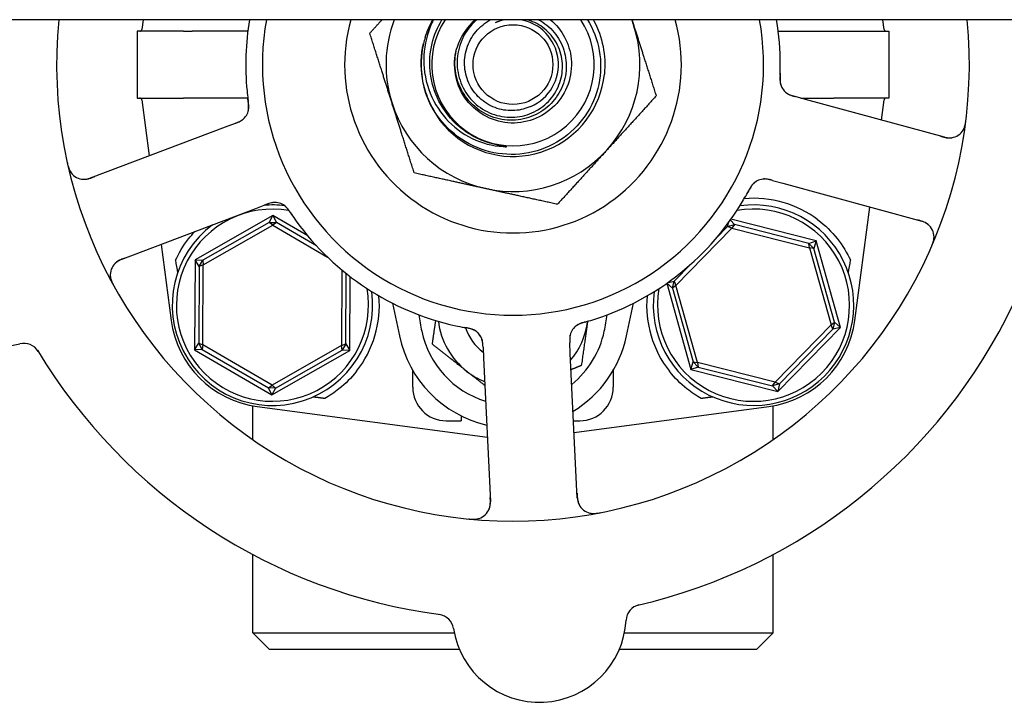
# Model space of a CAD drawing. Header units: inches. Extents: x 12 to 564, y 10 to 374.
# Tile 5 of 158: x 47.79 to 51.48, y 109.82 to 112.37. Entities that reach past the tile are written whole.
import ezdxf

# ---------------------------------------------------------------- set-up
doc = ezdxf.new("R2010")
doc.units = ezdxf.units.IN
doc.header["$LTSCALE"] = 16
doc.header["$MEASUREMENT"] = 0
doc.layers.add('Visible (ANSI)', color=7, linetype='Continuous', lineweight=30)

msp = doc.modelspace()

# ---------------------------------------------------------------- linework, layer by layer
at = {"layer": 'Visible (ANSI)'}
for p, q in [((54.182, 112.3691), (45.432, 112.3691)), ((48.2563, 112.3691), (48.2515, 112.333)), ((51.0289, 112.333), (51.0241, 112.3691)), ((48.4076, 112.3262), (48.234, 112.3262)), ((48.234, 112.3262), (48.234, 112.0762)), ((48.6481, 112.3265), (48.4397, 112.3265)), ((50.6324, 112.3265), (50.8408, 112.3265)), ((50.8729, 112.3262), (51.0465, 112.3262)), ((51.0465, 112.3262), (51.0465, 112.0762)), ((48.234, 112.0762), (48.4076, 112.0762)), ((48.2515, 112.0694), (48.2795, 111.8597)), ((48.6481, 112.076), (48.4397, 112.076)), ((50.7348, 112.0711), (50.6963, 112.0816)), ((50.717, 112.076), (50.8408, 112.076)), ((51.2551, 111.9292), (50.7348, 112.0711)), ((51.0465, 112.0762), (50.8729, 112.0762)), ((51.0188, 111.9936), (51.0289, 112.0694)), ((48.5631, 111.9671), (48.0588, 111.7761)), ((48.6004, 111.9812), (48.5631, 111.9671)), ((50.6108, 111.768), (50.6493, 111.7575)), ((50.6493, 111.7575), (51.1696, 111.6156)), ((48.1739, 111.4721), (48.6782, 111.6632)), ((48.6782, 111.6632), (48.7156, 111.6773)), ((50.9191, 111.2446), (50.9756, 111.6685)), ((48.7419, 111.6368), (48.4505, 111.4705)), ((48.7283, 111.611), (48.7419, 111.6368)), ((48.7419, 111.6368), (48.7553, 111.6109)), ((48.8724, 111.5606), (48.7419, 111.6368)), ((50.7746, 111.5414), (50.4558, 111.6226)), ((48.7283, 111.611), (48.4796, 111.4691)), ((48.4816, 111.4523), (48.7418, 111.6007)), ((48.7283, 111.611), (48.7553, 111.6109)), ((48.7418, 111.6007), (48.7283, 111.611)), ((48.7553, 111.6109), (48.7418, 111.6007)), ((48.7418, 111.6007), (48.9462, 111.4813)), ((48.9049, 111.5235), (48.7553, 111.6109)), ((50.25, 111.3752), (50.4591, 111.5895)), ((50.4433, 111.5957), (50.4018, 111.5531)), ((50.4433, 111.5957), (50.4462, 111.6093)), ((50.4433, 111.5957), (50.4694, 111.6031)), ((50.4591, 111.5895), (50.4433, 111.5957)), ((50.4537, 111.6197), (50.4694, 111.6031)), ((50.4694, 111.6031), (50.4591, 111.5895)), ((50.4591, 111.5895), (50.7494, 111.5156)), ((50.7468, 111.5324), (50.4694, 111.6031)), ((48.3235, 111.5288), (48.3613, 111.2446)), ((50.7468, 111.5324), (50.7746, 111.5414)), ((50.7468, 111.5324), (50.7662, 111.5135)), ((50.7494, 111.5156), (50.7468, 111.5324)), ((50.7662, 111.5135), (50.7494, 111.5156)), ((50.7494, 111.5156), (50.8305, 111.2273)), ((50.7746, 111.5414), (50.7662, 111.5135)), ((50.8437, 111.2379), (50.7662, 111.5135)), ((50.8654, 111.2184), (50.7746, 111.5414)), ((48.4505, 111.4705), (48.4488, 111.1349)), ((48.4505, 111.4705), (48.4796, 111.4691)), ((48.466, 111.4458), (48.4505, 111.4705)), ((48.466, 111.4458), (48.4645, 111.1595)), ((48.466, 111.4458), (48.4796, 111.4691)), ((48.4816, 111.4523), (48.466, 111.4458)), ((48.4796, 111.4691), (48.4816, 111.4523)), ((48.4801, 111.1528), (48.4816, 111.4523)), ((50.307, 111.456), (50.2434, 111.3908)), ((49.0003, 111.4328), (48.9988, 111.1502)), ((49.0145, 111.1567), (49.0158, 111.4201)), ((49.03, 111.132), (49.0314, 111.4079)), ((50.2153, 111.3831), (50.3059, 111.061)), ((50.2367, 111.3646), (50.2157, 111.3834)), ((50.2174, 111.3846), (50.2434, 111.3908)), ((50.2367, 111.3646), (50.2434, 111.3908)), ((50.25, 111.3752), (50.2367, 111.3646)), ((50.2367, 111.3646), (50.3143, 111.089)), ((50.2434, 111.3908), (50.25, 111.3752)), ((50.3311, 111.0868), (50.25, 111.3752)), ((49.1896, 111.3085), (49.2153, 111.1867)), ((50.0652, 111.1867), (50.0908, 111.3085)), ((50.8305, 111.2273), (50.6213, 111.0129)), ((50.6311, 110.9782), (50.8654, 111.2184)), ((50.8305, 111.2273), (50.8437, 111.2379)), ((50.837, 111.2117), (50.8305, 111.2273)), ((50.8437, 111.2379), (50.837, 111.2117)), ((50.8654, 111.2184), (50.837, 111.2117)), ((50.8437, 111.2379), (50.8654, 111.2184)), ((50.6371, 111.0067), (50.837, 111.2117)), ((48.4488, 111.1349), (48.4645, 111.1595)), ((48.4645, 111.1595), (48.4801, 111.1528)), ((48.4779, 111.136), (48.4645, 111.1595)), ((48.4801, 111.1528), (48.4779, 111.136)), ((48.7387, 111.0017), (48.4801, 111.1528)), ((48.9988, 111.1502), (48.7387, 111.0017)), ((48.9988, 111.1502), (49.0145, 111.1567)), ((49.0009, 111.1333), (48.9988, 111.1502)), ((49.0145, 111.1567), (49.0009, 111.1333)), ((49.0145, 111.1567), (49.03, 111.132)), ((49.5282, 111.1443), (49.5301, 111.1045)), ((49.8547, 111.12), (49.8528, 111.1599)), ((48.4779, 111.136), (48.4488, 111.1349)), ((48.4488, 111.1349), (48.7385, 110.9657)), ((48.4779, 111.136), (48.7251, 110.9916)), ((48.7385, 110.9657), (49.03, 111.132)), ((48.7522, 110.9914), (49.0009, 111.1333)), ((49.03, 111.132), (49.0009, 111.1333)), ((49.8805, 110.5813), (49.8547, 111.12)), ((49.5301, 111.1045), (49.5559, 110.5658)), ((50.3059, 111.061), (50.3143, 111.089)), ((50.3336, 111.0701), (50.3059, 111.061)), ((50.3143, 111.089), (50.3311, 111.0868)), ((50.3336, 111.0701), (50.3143, 111.089)), ((50.3311, 111.0868), (50.3336, 111.0701)), ((50.6213, 111.0129), (50.3311, 111.0868)), ((50.3336, 111.0701), (50.6111, 110.9994)), ((49.2652, 110.9941), (49.2652, 111.0573)), ((50.0152, 111.0573), (50.0152, 110.9941)), ((50.3059, 111.061), (50.6311, 110.9782)), ((48.7251, 110.9916), (48.7387, 111.0017)), ((48.7387, 111.0017), (48.7522, 110.9914)), ((50.6111, 110.9994), (50.6213, 111.0129)), ((50.6371, 111.0067), (50.6111, 110.9994)), ((50.6311, 110.9782), (50.6111, 110.9994)), ((50.6213, 111.0129), (50.6371, 111.0067)), ((50.6371, 111.0067), (50.6311, 110.9782)), ((48.7522, 110.9914), (48.7251, 110.9916)), ((48.7385, 110.9657), (48.7251, 110.9916)), ((48.7522, 110.9914), (48.7385, 110.9657)), ((48.6665, 110.7986), (48.6665, 110.925)), ((48.6836, 110.9223), (49.5443, 110.8078)), ((49.8688, 110.8254), (50.5969, 110.9223)), ((50.614, 110.7986), (50.614, 110.925)), ((49.4465, 110.8876), (49.4465, 110.8691)), ((49.3902, 110.8691), (49.4465, 110.8691)), ((49.8667, 110.8691), (49.8902, 110.8691)), ((48.6665, 110.0762), (48.6665, 110.3689)), ((50.614, 110.0762), (50.614, 110.3689)), ((48.6665, 110.0762), (49.4204, 110.0762)), ((48.729, 110.0137), (48.6665, 110.0762)), ((50.0574, 110.0762), (50.614, 110.0762)), ((50.5515, 110.0137), (50.614, 110.0762)), ((49.4399, 110.0137), (48.729, 110.0137)), ((50.5515, 110.0137), (50.0379, 110.0137))]:
    msp.add_line(p, q, dxfattribs=at)
msp.add_circle((49.6402, 112.2012), 0.1492, dxfattribs=at)
for centre, radius, start, end in [((49.6402, 112.2012), 1.7075, 174.3596, 5.6404), ((49.6402, 112.2012), 1, 170.3389, 185.6506), ((49.6402, 112.2012), 0.9375, 169.688, 10.312), ((49.6402, 112.2012), 0.6299, 164.549, 15.451), ((49.6402, 112.2012), 0.475, 159.3104, 197.6477), ((49.6402, 112.2012), 0.3041, 146.5033, 33.4967), ((49.6402, 112.2012), 0.2188, 129.8989, 163.6542), ((49.6402, 112.2012), 0.17, 99.1855, 112.9731), ((49.6402, 112.2012), 0.17, 292.9731, 80.8145), ((49.6402, 112.2012), 0.475, 17.6477, 20.6896), ((49.6402, 112.2012), 1, 359.833, 9.6611), ((48.2438, 112.334), 0.00781, 270, 352.4173), ((49.6402, 112.2012), 0.475, 317.6477, 17.6477), ((51.0367, 112.334), 0.00781, 187.5827, 270), ((49.6402, 112.2012), 0.3437, 162.8593, 166.8118), ((49.6402, 112.2012), 0.3437, 166.8118, 354.0862), ((49.6402, 112.2012), 0.3437, 166.8118, 354.0862), ((50.7012, 112.145), 0.0625, 197.2706, 238.3035), ((48.2438, 112.0684), 0.00781, 7.5827, 90), ((51.0367, 112.0684), 0.00781, 90, 172.4173), ((48.5895, 112.0439), 0.0625, 308.3158, 348.2286), ((49.6402, 112.2012), 0.475, 197.6477, 257.6477), ((51.2715, 111.9895), 0.0625, 254.7418, 352.6033), ((49.6402, 112.2012), 0.475, 257.6477, 317.6477), ((48.0366, 111.8345), 0.0625, 192.8803, 290.7418), ((50.5828, 111.7109), 0.0625, 92.3158, 132.2286), ((47.7114, 111.4708), 0.325, 116.6611, 284.8225), ((49.6402, 112.2012), 1, 287.833, 329.6506), ((50.5402, 111.3012), 0.4, 52.9726, 94.9989), ((48.7402, 111.3012), 0.3594, 80.1137, 9.9754), ((48.7402, 111.3012), 0.375, 83.0846, 94.7156), ((48.7488, 111.6231), 0.0625, 53.2706, 94.3035), ((50.5402, 111.3012), 0.375, 172.174, 97.826), ((50.5402, 111.3012), 0.3594, 170.0246, 99.9754), ((48.7402, 111.3012), 0.375, 126.768, 7.826), ((49.6402, 112.2012), 1, 215.833, 257.6506), ((51.1531, 111.5553), 0.0625, 336.8803, 74.7418), ((48.196, 111.4137), 0.0625, 110.7418, 208.6033), ((48.7402, 111.3012), 0.4, 321.8186, 4.9989), ((50.5402, 111.3012), 0.4, 175.0011, 218.1814), ((49.6402, 112.2012), 2.075, 282.9997, 334.4839), ((48.7331, 111.2941), 0.375, 187.5827, 262.4173), ((49.6402, 111.2762), 0.2815, 187.1847, 231.8664), ((49.6402, 111.2762), 0.1873, 198.3909, 233.599), ((49.9147, 111.1748), 0.0625, 125.2706, 166.3035), ((49.6402, 111.2762), 0.2815, 320.0025, 351.8664), ((49.6402, 111.2762), 0.2815, 351.8664, 352.8153), ((50.5474, 111.2941), 0.375, 277.5827, 352.4173), ((49.6402, 111.2762), 0.4343, 191.9007, 256.9398), ((49.6402, 111.2762), 0.3491, 191.9007, 252.9415), ((49.4652, 111.1533), 0.0625, 20.3158, 60.2286), ((49.6402, 111.2762), 0.1535, 210.0605, 220.0588), ((49.6402, 111.2762), 0.3491, 309.0582, 348.0993), ((49.6402, 111.2762), 0.4343, 301.173, 348.0993), ((47.8105, 111.0962), 0.0625, 31.1302, 104.8225), ((49.6402, 112.2012), 2.075, 210.9997, 262.4839), ((49.6402, 111.2762), 0.2815, 231.8664, 247.9022), ((49.3902, 110.9941), 0.125, 180, 270), ((49.8902, 110.9941), 0.125, 270, 0), ((49.4934, 110.5628), 0.0625, 264.8803, 2.7418), ((49.9429, 110.5843), 0.0625, 182.7418, 280.6033), ((50.1258, 110.1196), 0.0625, 103.1302, 176.8225), ((49.3558, 110.0827), 0.0625, 8.6611, 82.3534), ((49.7389, 110.1411), 0.325, 188.6611, 356.8225)]:
    msp.add_arc(centre, radius, start, end, dxfattribs=at)
for centre, major_axis, start_param, end_param in [((48.1423, 114.3111), (0.5765, -4.3309), 5.422441, 5.436931), ((51.1382, 114.3111), (-0.5765, -4.3309), 0.846254, 0.860744)]:
    msp.add_ellipse(centre, major_axis=major_axis, ratio=0.042915, start_param=start_param, end_param=end_param, dxfattribs=at)
for points, weights in [([(49.1045, 112.3186), (49.1281, 112.3445), (49.1505, 112.3691)], [1, 1.00882146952, 1.01354236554]), ([(50.0853, 112.3691), (50.0891, 112.3571), (50.0929, 112.3452)], [1.00651846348, 1.00360085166, 1]), ([(50.0929, 112.3452), (50.1315, 112.2239), (50.176, 112.0839)], [1, 1.0379548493, 1]), ([(49.1876, 112.0572), (49.149, 112.1785), (49.1045, 112.3186)], [1, 1.0379548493, 1]), ([(50.176, 112.0839), (50.077, 111.9753), (49.9913, 111.8812)], [1, 1.0379548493, 1]), ([(49.2707, 111.7959), (49.2262, 111.9359), (49.1876, 112.0572)], [1, 1.0379548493, 1]), ([(49.9913, 111.8812), (49.9055, 111.7872), (49.8065, 111.6786)], [1, 1.0379548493, 1]), ([(49.5386, 111.7372), (49.4143, 111.7645), (49.2707, 111.7959)], [1, 1.0379548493, 1]), ([(49.8065, 111.6786), (49.663, 111.71), (49.5386, 111.7372)], [1, 1.0379548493, 1]), ([(49.3386, 111.1552), (49.3453, 111.202), (49.3513, 111.2439)], [1, 1.02026440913, 1.01889014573]), ([(49.9189, 111.2364), (49.9082, 111.1617), (49.8959, 111.0755)], [1, 1.0379548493, 1]), ([(49.9196, 111.241), (49.9192, 111.2387), (49.9189, 111.2364)], [1.0022030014, 1.00113546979, 1]), ([(49.4664, 111.0548), (49.4071, 111.1014), (49.3386, 111.1552)], [1, 1.0379548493, 1]), ([(49.8959, 111.0755), (49.8762, 111.0676), (49.8576, 111.0601)], [1, 1.0090077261, 1.01373989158]), ([(49.535, 111.0009), (49.4999, 111.0285), (49.4664, 111.0548)], [1.01874043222, 1.02109815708, 1]), ([(48.9358, 110.9523), (48.9135, 110.9551), (48.8912, 110.958)], [0.999970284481, 0.999969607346, 0.999969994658]), ([(50.3893, 110.958), (50.3669, 110.9551), (50.3447, 110.9523)], [0.999969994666, 0.999969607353, 0.999970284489])]:
    msp.add_rational_spline(points, weights, degree=2, dxfattribs=at)
for points, knots in [([(49.3118, 112.3025), (49.3213, 112.3333), (49.3329, 112.3547), (49.3393, 112.3657), (49.3405, 112.3676), (49.3414, 112.3687), (49.3415, 112.3689), (49.3416, 112.3691)], [-0.3242526, -0.3242526, -0.3242526, -0.3242526, -0.1343438, -0.1343438, -0.0755348, -0.0755348, -0.0659363, -0.0659363, -0.0659363, -0.0659363]), ([(49.3562, 112.079), (49.3422, 112.1102), (49.3334, 112.1435), (49.327, 112.2118), (49.3295, 112.2463), (49.3452, 112.3113), (49.3577, 112.3414), (49.3745, 112.3691)], [-5.0704915, -5.0704915, -5.0704915, -5.0704915, -4.8092414, -4.8092414, -4.5465572, -4.5465572, -4.2988224, -4.2988224, -4.2988224, -4.2988224]), ([(49.3419, 112.3691), (49.3419, 112.369), (49.3419, 112.369), (49.3416, 112.3677), (49.3394, 112.3632), (49.3367, 112.3571)], [-0.05325926, -0.05325926, -0.05325926, -0.05325926, -0.05100977, -0.05100977, 0, 0, 0, 0]), ([(49.9185, 112.3691), (49.9405, 112.3339), (49.9555, 112.2948), (49.9705, 112.212), (49.9697, 112.1689), (49.9518, 112.0851), (49.9346, 112.0453), (49.8859, 111.9741), (49.8547, 111.9436), (49.7821, 111.896), (49.7414, 111.8795), (49.6558, 111.863), (49.6116, 111.8631), (49.5255, 111.8804), (49.4844, 111.8975), (49.4109, 111.9465), (49.3792, 111.978), (49.3545, 112.0148)], [-2.638328, -2.638328, -2.638328, -2.638328, -2.321845, -2.321845, -1.996098, -1.996098, -1.668368, -1.668368, -1.338657, -1.338657, -1.006965, -1.006965, -0.673291, -0.673291, -0.337636, -0.337636, 0, 0, 0, 0]), ([(49.7805, 112.369), (49.8238, 112.3325), (49.8525, 112.2788), (49.858, 112.2224), (49.8642, 112.1588), (49.8407, 112.0928), (49.7957, 112.0474), (49.7507, 112.0019), (49.6851, 111.9778), (49.6213, 111.9833), (49.5576, 111.9888), (49.4971, 112.0239), (49.4606, 112.0764), (49.4241, 112.1289), (49.4124, 112.1979), (49.4294, 112.2595), (49.4297, 112.2606), (49.43, 112.2617), (49.4303, 112.2628)], [17.975127, 17.975127, 17.975127, 17.975127, 18.752469, 18.752469, 18.752469, 19.629665, 19.629665, 19.629665, 20.506806, 20.506806, 20.506806, 21.383894, 21.383894, 21.383894, 22.260929, 22.260929, 22.260929, 22.276436, 22.276436, 22.276436, 22.276436]), ([(49.7359, 112.3691), (49.747, 112.3632), (49.7574, 112.3562), (49.7869, 112.3322), (49.8033, 112.3125), (49.8278, 112.2675), (49.8356, 112.2426), (49.8412, 112.1911), (49.8389, 112.1649), (49.8243, 112.1146), (49.8121, 112.091), (49.7791, 112.0495), (49.7586, 112.0322), (49.7119, 112.0061), (49.686, 111.9977), (49.6323, 111.9912), (49.6049, 111.9933), (49.5522, 112.008), (49.5274, 112.0204), (49.4837, 112.0543), (49.4654, 112.0755), (49.4376, 112.124), (49.4285, 112.1509), (49.4212, 112.2068), (49.4231, 112.2354), (49.4303, 112.2628)], [-2.357771, -2.357771, -2.357771, -2.357771, -2.261655, -2.261655, -2.066842, -2.066842, -1.869868, -1.869868, -1.670736, -1.670736, -1.469445, -1.469445, -1.265996, -1.265996, -1.060389, -1.060389, -0.852624, -0.852624, -0.642703, -0.642703, -0.430624, -0.430624, -0.21639, -0.21639, 0, 0, 0, 0]), ([(49.5047, 112.3691), (49.4962, 112.3616), (49.4882, 112.3536), (49.4631, 112.3236), (49.4495, 112.2991), (49.4328, 112.2465), (49.4296, 112.219), (49.4341, 112.1648), (49.4415, 112.1386), (49.4659, 112.0908), (49.4825, 112.0697), (49.5227, 112.0353), (49.5457, 112.0223), (49.5952, 112.006), (49.6211, 112.0028), (49.6723, 112.0065), (49.6971, 112.0132), (49.7423, 112.0358), (49.7624, 112.0513), (49.7951, 112.0888), (49.8076, 112.1104), (49.8233, 112.1568), (49.8266, 112.1811), (49.8235, 112.2292), (49.8174, 112.2526), (49.7965, 112.2953), (49.7822, 112.3142), (49.7473, 112.3452), (49.7272, 112.3571), (49.7005, 112.3664), (49.6957, 112.3678), (49.6908, 112.3691)], [-2.952576, -2.952576, -2.952576, -2.952576, -2.866532, -2.866532, -2.655408, -2.655408, -2.447143, -2.447143, -2.241735, -2.241735, -2.039186, -2.039186, -1.839496, -1.839496, -1.642666, -1.642666, -1.448697, -1.448697, -1.257589, -1.257589, -1.069343, -1.069343, -0.883959, -0.883959, -0.701439, -0.701439, -0.521782, -0.521782, -0.344989, -0.344989, -0.306431, -0.306431, -0.306431, -0.306431]), ([(49.7066, 112.0447), (49.688, 112.0361), (49.668, 112.0309), (49.6251, 112.0276), (49.6025, 112.0304), (49.5593, 112.0444), (49.5391, 112.0557), (49.5041, 112.0855), (49.4895, 112.1038), (49.4681, 112.1452), (49.4616, 112.1679), (49.4575, 112.2149), (49.4601, 112.2387), (49.4744, 112.2843), (49.486, 112.3056), (49.5167, 112.3425), (49.5354, 112.3577), (49.5564, 112.3691)], [-4.248052, -4.248052, -4.248052, -4.248052, -4.090922, -4.090922, -3.917727, -3.917727, -3.742369, -3.742369, -3.564848, -3.564848, -3.385163, -3.385163, -3.203316, -3.203316, -3.019306, -3.019306, -2.836118, -2.836118, -2.836118, -2.836118]), ([(49.9402, 112.369), (49.941, 112.3678), (49.9417, 112.3665), (49.9424, 112.3651), (49.9752, 112.3047), (49.9888, 112.2342), (49.982, 112.1658)], [7.3439513, 7.3439513, 7.3439513, 7.3439513, 7.3569225, 7.3569225, 7.3569225, 7.9571961, 7.9571961, 7.9571961, 7.9571961]), ([(48.4221, 112.3263), (48.4262, 112.3264), (48.4307, 112.3265), (48.4362, 112.3265), (48.4369, 112.3265), (48.438, 112.3265), (48.4384, 112.3265), (48.439, 112.3265), (48.4392, 112.3265), (48.4395, 112.3265), (48.4396, 112.3265), (48.4397, 112.3265)], [0.02718455, 0.02718455, 0.02718455, 0.02718455, 0.05692425, 0.05692425, 0.06116102, 0.06116102, 0.06344623, 0.06344623, 0.06487674, 0.06487674, 0.06540106, 0.06540106, 0.06540106, 0.06540106]), ([(49.3367, 112.3571), (49.3193, 112.3188), (49.3092, 112.2776), (49.3046, 112.1925), (49.3107, 112.1493), (49.339, 112.0685), (49.3606, 112.0316), (49.4163, 111.9689), (49.4497, 111.9435), (49.5235, 111.9074), (49.5632, 111.8968), (49.6038, 111.8942)], [-1.599234, -1.599234, -1.599234, -1.599234, -1.279143, -1.279143, -0.949967, -0.949967, -0.62705, -0.62705, -0.310393, -0.310393, 0, 0, 0, 0]), ([(50.8408, 112.3265), (50.8409, 112.3265), (50.841, 112.3265), (50.8413, 112.3265), (50.8416, 112.3265), (50.8423, 112.3265), (50.8427, 112.3265), (50.8443, 112.3265), (50.8454, 112.3265), (50.8493, 112.3265), (50.8518, 112.3264), (50.8559, 112.3264), (50.8572, 112.3264), (50.8584, 112.3263)], [0.06532606, 0.06532606, 0.06532606, 0.06532606, 0.06588609, 0.06588609, 0.06750514, 0.06750514, 0.06996732, 0.06996732, 0.07710457, 0.07710457, 0.09333096, 0.09333096, 0.1013402, 0.1013402, 0.1013402, 0.1013402]), ([(49.3545, 112.0148), (49.3409, 112.0348), (49.3296, 112.0563), (49.3116, 112.1017), (49.305, 112.1255), (49.2942, 112.1929), (49.2956, 112.2371), (49.3056, 112.2797)], [-0.7040292, -0.7040292, -0.7040292, -0.7040292, -0.5197395, -0.5197395, -0.3327549, -0.3327549, 0, 0, 0, 0]), ([(50.6394, 112.1607), (50.6397, 112.1687), (50.6401, 112.18), (50.6402, 112.1899), (50.6402, 112.1928), (50.6402, 112.1956), (50.6402, 112.1983)], [0.4841663, 0.4841663, 0.4841663, 0.4841663, 0.8831857, 0.8831857, 0.8831857, 1, 1, 1, 1]), ([(50.6394, 112.1607), (50.6394, 112.1598), (50.6393, 112.1589), (50.6393, 112.1571), (50.6392, 112.1562), (50.6391, 112.1528), (50.6391, 112.1503), (50.6391, 112.1454), (50.6391, 112.143), (50.6393, 112.1393), (50.6395, 112.1379), (50.6398, 112.1347), (50.6401, 112.133), (50.6406, 112.1304), (50.6408, 112.1294), (50.6413, 112.1274), (50.6416, 112.1265), (50.6418, 112.1258), (50.6418, 112.1256), (50.6418, 112.1256)], [0, 0, 0, 0, 0.007126, 0.007126, 0.0141924, 0.0141924, 0.0328431, 0.0328431, 0.052071, 0.052071, 0.0647235, 0.0647235, 0.0841942, 0.0841942, 0.0986636, 0.0986636, 0.1151679, 0.1151679, 0.1216791, 0.1216791, 0.1216791, 0.1216791]), ([(50.6397, 112.1688), (50.6396, 112.1656), (50.6395, 112.1623), (50.6393, 112.1563), (50.6393, 112.1536), (50.6394, 112.1485), (50.6394, 112.1461), (50.6396, 112.1422), (50.6397, 112.1406), (50.64, 112.137), (50.6402, 112.1352), (50.6407, 112.132), (50.6409, 112.1305), (50.6416, 112.1273), (50.642, 112.1257), (50.6428, 112.1229), (50.6433, 112.1217), (50.6437, 112.1207)], [0, 0, 0, 0, 0.0253292, 0.0253292, 0.0459278, 0.0459278, 0.0643161, 0.0643161, 0.0780154, 0.0780154, 0.096889, 0.096889, 0.1175537, 0.1175537, 0.150677, 0.150677, 0.1798428, 0.1798428, 0.1798428, 0.1798428]), ([(48.6451, 112.1028), (48.646, 112.0932), (48.6474, 112.0813), (48.6487, 112.0716), (48.649, 112.0694), (48.6492, 112.0674), (48.6495, 112.0655)], [0, 0, 0, 0, 0.4199965, 0.4199965, 0.4199965, 0.5158338, 0.5158338, 0.5158338, 0.5158338]), ([(48.4397, 112.076), (48.4396, 112.076), (48.4395, 112.076), (48.4392, 112.076), (48.4389, 112.076), (48.4382, 112.076), (48.4378, 112.076), (48.4362, 112.076), (48.4351, 112.076), (48.4312, 112.076), (48.4287, 112.076), (48.4246, 112.0761), (48.4233, 112.0761), (48.4221, 112.0761)], [0.06532606, 0.06532606, 0.06532606, 0.06532606, 0.06588609, 0.06588609, 0.06750514, 0.06750514, 0.06996732, 0.06996732, 0.07710457, 0.07710457, 0.09333096, 0.09333096, 0.1013402, 0.1013402, 0.1013402, 0.1013402]), ([(48.649, 112.025), (48.6492, 112.0255), (48.6493, 112.026), (48.6497, 112.0275), (48.6499, 112.0285), (48.6502, 112.0302), (48.6503, 112.0307), (48.6506, 112.0326), (48.6508, 112.0342), (48.6511, 112.0376), (48.6511, 112.0394), (48.6512, 112.0427), (48.6512, 112.0441), (48.6511, 112.0482), (48.6509, 112.0511), (48.6505, 112.0565), (48.6502, 112.059), (48.6496, 112.0647), (48.6491, 112.068), (48.6486, 112.0719), (48.6485, 112.0727), (48.6484, 112.0735)], [0.1352999, 0.1352999, 0.1352999, 0.1352999, 0.1504163, 0.1504163, 0.1786237, 0.1786237, 0.1880144, 0.1880144, 0.213705, 0.213705, 0.2336539, 0.2336539, 0.2470617, 0.2470617, 0.2696987, 0.2696987, 0.288718, 0.288718, 0.3138926, 0.3138926, 0.3199487, 0.3199487, 0.3199487, 0.3199487]), ([(48.6505, 112.0303), (48.6505, 112.0303), (48.6505, 112.0304), (48.6506, 112.0308), (48.6507, 112.0312), (48.6509, 112.0325), (48.651, 112.0334), (48.6514, 112.0362), (48.6516, 112.0383), (48.6516, 112.0423), (48.6516, 112.044), (48.6515, 112.047), (48.6514, 112.0484), (48.6512, 112.0519), (48.6509, 112.0542), (48.6504, 112.059), (48.6501, 112.0614), (48.6496, 112.0644), (48.6496, 112.0649), (48.6495, 112.0654)], [0.0709331, 0.0709331, 0.0709331, 0.0709331, 0.0763658, 0.0763658, 0.0866645, 0.0866645, 0.0998323, 0.0998323, 0.1242295, 0.1242295, 0.140004, 0.140004, 0.1509875, 0.1509875, 0.1683757, 0.1683757, 0.1872558, 0.1872558, 0.1916247, 0.1916247, 0.1916247, 0.1916247]), ([(49.5427, 111.9105), (49.5231, 111.9171), (49.5042, 111.9255), (49.4653, 111.9478), (49.4457, 111.9622), (49.3976, 112.0071), (49.3733, 112.0411), (49.3562, 112.079)], [-0.6584194, -0.6584194, -0.6584194, -0.6584194, -0.5011745, -0.5011745, -0.3163532, -0.3163532, 0, 0, 0, 0]), ([(50.6626, 112.0959), (50.6628, 112.0957), (50.6631, 112.0956), (50.664, 112.0949), (50.6647, 112.0943), (50.6669, 112.0929), (50.6685, 112.0919), (50.6731, 112.0893), (50.6766, 112.0878), (50.6829, 112.0854), (50.6859, 112.0845), (50.6887, 112.0837)], [0.09458148, 0.09458148, 0.09458148, 0.09458148, 0.09763665, 0.09763665, 0.10588496, 0.10588496, 0.12070641, 0.12070641, 0.149461, 0.149461, 0.17255873, 0.17255873, 0.17255873, 0.17255873]), ([(50.6676, 112.0924), (50.6676, 112.0924), (50.6676, 112.0924), (50.6676, 112.0923), (50.6677, 112.0923), (50.6679, 112.0921), (50.6682, 112.092), (50.6695, 112.0912), (50.6712, 112.0902), (50.6736, 112.089), (50.6743, 112.0888), (50.6778, 112.0872), (50.6809, 112.086), (50.6866, 112.0843), (50.6884, 112.0838), (50.6912, 112.083), (50.6922, 112.0827), (50.6942, 112.0822), (50.6952, 112.0819), (50.6962, 112.0816)], [0.0559866, 0.0559866, 0.0559866, 0.0559866, 0.056873, 0.056873, 0.0600697, 0.0600697, 0.0685805, 0.0685805, 0.0978687, 0.0978687, 0.1075808, 0.1075808, 0.1499105, 0.1499105, 0.1669448, 0.1669448, 0.1756745, 0.1756745, 0.184447, 0.184447, 0.184447, 0.184447]), ([(50.8584, 112.0761), (50.8542, 112.0761), (50.8498, 112.076), (50.8442, 112.076), (50.8436, 112.076), (50.8425, 112.076), (50.8421, 112.076), (50.8415, 112.076), (50.8413, 112.076), (50.8409, 112.076), (50.8409, 112.076), (50.8408, 112.076)], [0.02718455, 0.02718455, 0.02718455, 0.02718455, 0.05692425, 0.05692425, 0.06116102, 0.06116102, 0.06344623, 0.06344623, 0.06487674, 0.06487674, 0.06540106, 0.06540106, 0.06540106, 0.06540106]), ([(48.6006, 111.9813), (48.6015, 111.9816), (48.6024, 111.982), (48.6042, 111.9826), (48.6051, 111.983), (48.6076, 111.984), (48.6092, 111.9846), (48.6118, 111.9857), (48.6128, 111.9861), (48.6167, 111.9878), (48.619, 111.989), (48.6226, 111.9909), (48.6243, 111.992), (48.6268, 111.9938), (48.6275, 111.9943), (48.6284, 111.995), (48.6288, 111.9953), (48.6289, 111.9954), (48.629, 111.9954), (48.629, 111.9954)], [0, 0, 0, 0, 0.0080595, 0.0080595, 0.0160783, 0.0160783, 0.0318321, 0.0318321, 0.0428822, 0.0428822, 0.0761918, 0.0761918, 0.108399, 0.108399, 0.1204764, 0.1204764, 0.1295312, 0.1295312, 0.1316323, 0.1316323, 0.1316323, 0.1316323]), ([(48.6082, 111.9842), (48.6092, 111.9846), (48.6101, 111.985), (48.614, 111.9866), (48.6169, 111.988), (48.6221, 111.9908), (48.6246, 111.9923), (48.6282, 111.9949), (48.6295, 111.996), (48.6313, 111.9975), (48.6318, 111.9979), (48.6324, 111.9984), (48.6325, 111.9985), (48.6326, 111.9986)], [0.01683363, 0.01683363, 0.01683363, 0.01683363, 0.02499676, 0.02499676, 0.0486903, 0.0486903, 0.0716741, 0.0716741, 0.08601774, 0.08601774, 0.09248407, 0.09248407, 0.09398043, 0.09398043, 0.09398043, 0.09398043]), ([(51.3243, 111.9559), (51.3245, 111.9563), (51.3249, 111.957), (51.3261, 111.9591), (51.327, 111.9609), (51.3286, 111.9647), (51.3292, 111.9664), (51.3306, 111.9705), (51.3314, 111.9731), (51.3326, 111.9781), (51.3331, 111.9805), (51.334, 111.9856), (51.3344, 111.9882), (51.3349, 111.9924), (51.3351, 111.994), (51.3353, 111.9956)], [0.1031305, 0.1031305, 0.1031305, 0.1031305, 0.1160319, 0.1160319, 0.1447213, 0.1447213, 0.1630535, 0.1630535, 0.184818, 0.184818, 0.2032041, 0.2032041, 0.2237369, 0.2237369, 0.2370922, 0.2370922, 0.2370922, 0.2370922]), ([(51.2392, 111.9335), (51.2398, 111.9333), (51.2404, 111.9332), (51.2424, 111.9326), (51.2437, 111.9323), (51.2503, 111.9305), (51.2553, 111.9294), (51.2634, 111.928), (51.2668, 111.9276), (51.2754, 111.9272), (51.2805, 111.9276), (51.2841, 111.9282), (51.2844, 111.9283), (51.2847, 111.9284)], [0, 0, 0, 0, 0.0048062, 0.0048062, 0.015896, 0.015896, 0.0583341, 0.0583341, 0.0938464, 0.0938464, 0.1534088, 0.1534088, 0.1606592, 0.1606592, 0.1606592, 0.1606592]), ([(49.6038, 111.8942), (49.6091, 111.8938), (49.6131, 111.8938), (49.6151, 111.8939), (49.6153, 111.894), (49.6156, 111.894), (49.6156, 111.8941), (49.6157, 111.8941), (49.6157, 111.8941), (49.6157, 111.8941), (49.6158, 111.8941), (49.6158, 111.8941), (49.6158, 111.8941), (49.6158, 111.8942), (49.6158, 111.8942), (49.6157, 111.8942), (49.6157, 111.8942), (49.6156, 111.8943), (49.6155, 111.8943), (49.6151, 111.8944), (49.6148, 111.8945), (49.6129, 111.8949), (49.6104, 111.8952), (49.5967, 111.8972), (49.5724, 111.9005), (49.5427, 111.9105)], [-0.3760624, -0.3760624, -0.3760624, -0.3760624, -0.3074113, -0.3074113, -0.297793, -0.297793, -0.2949467, -0.2949467, -0.2937317, -0.2937317, -0.2930127, -0.2930127, -0.2923872, -0.2923872, -0.2916563, -0.2916563, -0.2904765, -0.2904765, -0.2862232, -0.2862232, -0.2773601, -0.2773601, -0.2394214, -0.2394214, 0, 0, 0, 0]), ([(47.9726, 111.8346), (47.9727, 111.8338), (47.9729, 111.833), (47.9737, 111.8297), (47.9743, 111.827), (47.9756, 111.8222), (47.9762, 111.82), (47.9777, 111.8152), (47.9787, 111.8126), (47.9803, 111.8085), (47.9811, 111.8068), (47.9826, 111.8037), (47.9833, 111.8023), (47.9849, 111.7996), (47.9858, 111.7983), (47.9868, 111.7968), (47.9872, 111.7963), (47.9874, 111.796)], [0, 0, 0, 0, 0.0067364, 0.0067364, 0.0280608, 0.0280608, 0.0453371, 0.0453371, 0.0665216, 0.0665216, 0.0835223, 0.0835223, 0.101589, 0.101589, 0.1222349, 0.1222349, 0.1320664, 0.1320664, 0.1320664, 0.1320664]), ([(48.0288, 111.7725), (48.0295, 111.7725), (48.0303, 111.7724), (48.0337, 111.7722), (48.0362, 111.7721), (48.043, 111.7727), (48.0473, 111.7734), (48.0554, 111.7754), (48.0592, 111.7766), (48.0648, 111.7785), (48.0665, 111.7791), (48.0701, 111.7804), (48.0721, 111.7811), (48.0741, 111.7819)], [0.1168207, 0.1168207, 0.1168207, 0.1168207, 0.1320976, 0.1320976, 0.1764084, 0.1764084, 0.221217, 0.221217, 0.2558246, 0.2558246, 0.2700575, 0.2700575, 0.2865375, 0.2865375, 0.2865375, 0.2865375]), ([(50.6028, 111.7702), (50.6017, 111.7704), (50.6007, 111.7707), (50.5967, 111.7716), (50.5935, 111.7722), (50.5876, 111.773), (50.5847, 111.7732), (50.5802, 111.7733), (50.5785, 111.7732), (50.5763, 111.773), (50.5756, 111.773), (50.5748, 111.7729), (50.5747, 111.7729), (50.5745, 111.7728)], [0.01683363, 0.01683363, 0.01683363, 0.01683363, 0.02499677, 0.02499677, 0.0486903, 0.0486903, 0.0716741, 0.0716741, 0.08601775, 0.08601775, 0.09248408, 0.09248408, 0.09398043, 0.09398043, 0.09398043, 0.09398043]), ([(50.6106, 111.7681), (50.6097, 111.7683), (50.6087, 111.7686), (50.6069, 111.7691), (50.606, 111.7693), (50.6034, 111.77), (50.6017, 111.7705), (50.599, 111.7711), (50.5979, 111.7714), (50.5938, 111.7723), (50.5912, 111.7727), (50.5871, 111.7732), (50.5851, 111.7733), (50.5821, 111.7734), (50.5812, 111.7734), (50.58, 111.7733), (50.5796, 111.7733), (50.5794, 111.7733), (50.5793, 111.7733), (50.5793, 111.7733)], [0, 0, 0, 0, 0.0080595, 0.0080595, 0.0160783, 0.0160783, 0.0318321, 0.0318321, 0.0428822, 0.0428822, 0.0761918, 0.0761918, 0.108399, 0.108399, 0.1204764, 0.1204764, 0.1295312, 0.1295312, 0.1316323, 0.1316323, 0.1316323, 0.1316323]), ([(50.5458, 111.7612), (50.5453, 111.7609), (50.5449, 111.7605), (50.5437, 111.7596), (50.5429, 111.7589), (50.5417, 111.7577), (50.5413, 111.7573), (50.54, 111.756), (50.5389, 111.7548), (50.5367, 111.7522), (50.5356, 111.7508), (50.5336, 111.7482), (50.5328, 111.747), (50.5304, 111.7436), (50.5289, 111.7412), (50.5261, 111.7366), (50.5248, 111.7344), (50.5219, 111.7294), (50.5204, 111.7265), (50.5185, 111.723), (50.5181, 111.7223), (50.5177, 111.7216)], [0.1352999, 0.1352999, 0.1352999, 0.1352999, 0.1504163, 0.1504163, 0.1786238, 0.1786238, 0.1880144, 0.1880144, 0.213705, 0.213705, 0.2336539, 0.2336539, 0.2470617, 0.2470617, 0.2696987, 0.2696987, 0.288718, 0.288718, 0.3138926, 0.3138926, 0.3199487, 0.3199487, 0.3199487, 0.3199487]), ([(50.5415, 111.7577), (50.5415, 111.7577), (50.5414, 111.7577), (50.5411, 111.7574), (50.5408, 111.7571), (50.5398, 111.7562), (50.5392, 111.7556), (50.5372, 111.7535), (50.5358, 111.7519), (50.5335, 111.7487), (50.5325, 111.7474), (50.5308, 111.7448), (50.53, 111.7437), (50.5282, 111.7407), (50.527, 111.7387), (50.5247, 111.7345), (50.5235, 111.7323), (50.5221, 111.7297), (50.5218, 111.7292), (50.5216, 111.7287)], [0.0709331, 0.0709331, 0.0709331, 0.0709331, 0.0763658, 0.0763658, 0.0866645, 0.0866645, 0.0998323, 0.0998323, 0.1242295, 0.1242295, 0.140004, 0.140004, 0.1509875, 0.1509875, 0.1683757, 0.1683757, 0.1872558, 0.1872558, 0.1916247, 0.1916247, 0.1916247, 0.1916247]), ([(50.5032, 111.696), (50.508, 111.7042), (50.5139, 111.7147), (50.5186, 111.7233), (50.5197, 111.7252), (50.5207, 111.727), (50.5215, 111.7287)], [0, 0, 0, 0, 0.4199965, 0.4199965, 0.4199965, 0.5158338, 0.5158338, 0.5158338, 0.5158338]), ([(48.7451, 111.6855), (48.7451, 111.6855), (48.7451, 111.6855), (48.7451, 111.6854), (48.745, 111.6854), (48.7447, 111.6854), (48.7444, 111.6854), (48.7429, 111.6853), (48.741, 111.6851), (48.7383, 111.6846), (48.7376, 111.6844), (48.7338, 111.6836), (48.7306, 111.6827), (48.725, 111.6808), (48.7232, 111.6802), (48.7205, 111.6791), (48.7195, 111.6788), (48.7176, 111.6781), (48.7166, 111.6777), (48.7156, 111.6773)], [0.0559866, 0.0559866, 0.0559866, 0.0559866, 0.056873, 0.056873, 0.0600697, 0.0600697, 0.0685805, 0.0685805, 0.0978687, 0.0978687, 0.1075808, 0.1075808, 0.1499105, 0.1499105, 0.1669448, 0.1669448, 0.1756745, 0.1756745, 0.184447, 0.184447, 0.184447, 0.184447]), ([(48.7512, 111.6855), (48.751, 111.6855), (48.7507, 111.6855), (48.7495, 111.6855), (48.7486, 111.6855), (48.7459, 111.6854), (48.7441, 111.6853), (48.7388, 111.6846), (48.7352, 111.6839), (48.7286, 111.682), (48.7257, 111.681), (48.7229, 111.68)], [0.09458148, 0.09458148, 0.09458148, 0.09458148, 0.09763664, 0.09763664, 0.10588495, 0.10588495, 0.12070639, 0.12070639, 0.14946098, 0.14946098, 0.17255872, 0.17255872, 0.17255872, 0.17255872]), ([(48.8126, 111.64), (48.8108, 111.6427), (48.809, 111.6454), (48.8056, 111.6503), (48.804, 111.6525), (48.8009, 111.6566), (48.7995, 111.6585), (48.797, 111.6616), (48.796, 111.6629), (48.7937, 111.6655), (48.7924, 111.6669), (48.7902, 111.6692), (48.7891, 111.6702), (48.7867, 111.6725), (48.7854, 111.6735), (48.7831, 111.6753), (48.782, 111.676), (48.7811, 111.6766)], [0, 0, 0, 0, 0.0253292, 0.0253292, 0.0459278, 0.0459278, 0.0643161, 0.0643161, 0.0780154, 0.0780154, 0.096889, 0.096889, 0.1175537, 0.1175537, 0.1506769, 0.1506769, 0.1798428, 0.1798428, 0.1798428, 0.1798428]), ([(48.8081, 111.6467), (48.8076, 111.6475), (48.8071, 111.6482), (48.8061, 111.6497), (48.8056, 111.6505), (48.8037, 111.6533), (48.8023, 111.6553), (48.7994, 111.6593), (48.7979, 111.6612), (48.7955, 111.6641), (48.7946, 111.6651), (48.7925, 111.6675), (48.7912, 111.6688), (48.7893, 111.6706), (48.7885, 111.6713), (48.787, 111.6726), (48.7862, 111.6732), (48.7856, 111.6736), (48.7855, 111.6737), (48.7855, 111.6737)], [0, 0, 0, 0, 0.007126, 0.007126, 0.0141924, 0.0141924, 0.0328431, 0.0328431, 0.052071, 0.052071, 0.0647235, 0.0647235, 0.0841942, 0.0841942, 0.0986636, 0.0986636, 0.1151679, 0.1151679, 0.121679, 0.121679, 0.121679, 0.121679]), ([(48.8081, 111.6467), (48.8125, 111.6401), (48.8189, 111.6307), (48.8246, 111.6226), (48.8263, 111.6203), (48.8279, 111.618), (48.8295, 111.6158)], [0.4841663, 0.4841663, 0.4841663, 0.4841663, 0.8831857, 0.8831857, 0.8831857, 1, 1, 1, 1]), ([(50.7811, 111.6206), (50.8077, 111.6005), (50.8326, 111.5762), (50.8741, 111.5241), (50.8907, 111.4961), (50.9028, 111.4701), (50.9031, 111.4696), (50.9033, 111.4691)], [2.4263131, 2.4263131, 2.4263131, 2.4263131, 2.6796644, 2.6796644, 2.9361364, 2.9361364, 2.9412879, 2.9412879, 2.9412879, 2.9412879]), ([(51.1959, 111.6009), (51.1954, 111.6013), (51.1948, 111.6019), (51.1922, 111.604), (51.1902, 111.6055), (51.1843, 111.6091), (51.1804, 111.611), (51.1727, 111.6142), (51.1689, 111.6155), (51.1633, 111.6173), (51.1616, 111.6178), (51.1578, 111.6188), (51.1558, 111.6194), (51.1537, 111.6199)], [0.1168207, 0.1168207, 0.1168207, 0.1168207, 0.1320976, 0.1320976, 0.1764085, 0.1764085, 0.221217, 0.221217, 0.2558246, 0.2558246, 0.2700576, 0.2700576, 0.2865375, 0.2865375, 0.2865375, 0.2865375]), ([(48.3772, 111.4691), (48.3891, 111.4948), (48.4057, 111.523), (48.434, 111.5589), (48.442, 111.568), (48.4504, 111.5768)], [0.4473411, 0.4473411, 0.4473411, 0.4473411, 0.7062387, 0.7062387, 0.7975395, 0.7975395, 0.7975395, 0.7975395]), ([(51.2049, 111.5176), (51.2052, 111.5184), (51.2056, 111.5191), (51.2069, 111.5223), (51.208, 111.5248), (51.2098, 111.5294), (51.2106, 111.5316), (51.2122, 111.5364), (51.2129, 111.539), (51.214, 111.5433), (51.2144, 111.5451), (51.215, 111.5484), (51.2152, 111.55), (51.2155, 111.5532), (51.2156, 111.5547), (51.2156, 111.5566), (51.2156, 111.5572), (51.2156, 111.5576)], [0, 0, 0, 0, 0.0067364, 0.0067364, 0.0280608, 0.0280608, 0.0453371, 0.0453371, 0.0665216, 0.0665216, 0.0835223, 0.0835223, 0.101589, 0.101589, 0.1222349, 0.1222349, 0.1320664, 0.1320664, 0.1320664, 0.1320664]), ([(48.1893, 111.478), (48.1887, 111.4778), (48.1881, 111.4775), (48.1862, 111.4768), (48.1849, 111.4763), (48.1786, 111.4739), (48.1738, 111.4718), (48.1665, 111.4682), (48.1635, 111.4665), (48.1563, 111.4618), (48.1524, 111.4584), (48.1499, 111.4559), (48.1496, 111.4556), (48.1494, 111.4554)], [0, 0, 0, 0, 0.0048062, 0.0048062, 0.015896, 0.015896, 0.0583341, 0.0583341, 0.0938464, 0.0938464, 0.1534089, 0.1534089, 0.1606592, 0.1606592, 0.1606592, 0.1606592]), ([(48.1336, 111.4099), (48.1337, 111.4093), (48.1337, 111.4086), (48.134, 111.4061), (48.1343, 111.4042), (48.1353, 111.4002), (48.1358, 111.3985), (48.1371, 111.3943), (48.138, 111.3918), (48.14, 111.387), (48.141, 111.3848), (48.1432, 111.3802), (48.1445, 111.3778), (48.1465, 111.3741), (48.1472, 111.3727), (48.148, 111.3713)], [0.1031305, 0.1031305, 0.1031305, 0.1031305, 0.1160319, 0.1160319, 0.1447213, 0.1447213, 0.1630535, 0.1630535, 0.184818, 0.184818, 0.2032041, 0.2032041, 0.2237369, 0.2237369, 0.2370922, 0.2370922, 0.2370922, 0.2370922]), ([(49.4264, 111.2244), (49.4357, 111.2223), (49.4475, 111.2199), (49.4571, 111.2181), (49.4593, 111.2177), (49.4613, 111.2174), (49.4631, 111.217)], [0, 0, 0, 0, 0.4199965, 0.4199965, 0.4199965, 0.5158338, 0.5158338, 0.5158338, 0.5158338]), ([(49.5016, 111.2041), (49.5011, 111.2044), (49.5007, 111.2047), (49.4994, 111.2055), (49.4985, 111.206), (49.4969, 111.2069), (49.4965, 111.2071), (49.4948, 111.2079), (49.4934, 111.2086), (49.4902, 111.2099), (49.4885, 111.2105), (49.4854, 111.2116), (49.484, 111.212), (49.4801, 111.2132), (49.4773, 111.2139), (49.4721, 111.2152), (49.4696, 111.2157), (49.4639, 111.2169), (49.4607, 111.2175), (49.4568, 111.2182), (49.456, 111.2183), (49.4552, 111.2185)], [0.1352999, 0.1352999, 0.1352999, 0.1352999, 0.1504164, 0.1504164, 0.1786238, 0.1786238, 0.1880144, 0.1880144, 0.213705, 0.213705, 0.2336539, 0.2336539, 0.2470617, 0.2470617, 0.2696988, 0.2696988, 0.2887181, 0.2887181, 0.3138927, 0.3138927, 0.3199487, 0.3199487, 0.3199487, 0.3199487]), ([(49.4969, 111.2071), (49.4969, 111.2071), (49.4969, 111.2071), (49.4965, 111.2073), (49.4961, 111.2075), (49.495, 111.2082), (49.4942, 111.2086), (49.4916, 111.2098), (49.4896, 111.2106), (49.4859, 111.2119), (49.4843, 111.2124), (49.4813, 111.2133), (49.48, 111.2136), (49.4766, 111.2144), (49.4743, 111.2149), (49.4697, 111.2159), (49.4672, 111.2163), (49.4643, 111.2168), (49.4638, 111.2169), (49.4632, 111.217)], [0.0709331, 0.0709331, 0.0709331, 0.0709331, 0.0763658, 0.0763658, 0.0866645, 0.0866645, 0.0998323, 0.0998323, 0.1242295, 0.1242295, 0.140004, 0.140004, 0.1509875, 0.1509875, 0.1683757, 0.1683757, 0.1872558, 0.1872558, 0.1916247, 0.1916247, 0.1916247, 0.1916247]), ([(49.9183, 111.2407), (49.9151, 111.2398), (49.912, 111.2389), (49.9063, 111.2371), (49.9037, 111.2363), (49.8988, 111.2347), (49.8966, 111.2339), (49.8929, 111.2325), (49.8914, 111.2319), (49.8881, 111.2306), (49.8865, 111.2298), (49.8835, 111.2284), (49.8822, 111.2277), (49.8794, 111.2261), (49.878, 111.2252), (49.8756, 111.2235), (49.8746, 111.2227), (49.8737, 111.222)], [0, 0, 0, 0, 0.0253292, 0.0253292, 0.0459278, 0.0459278, 0.0643161, 0.0643161, 0.0780154, 0.0780154, 0.096889, 0.096889, 0.1175537, 0.1175537, 0.150677, 0.150677, 0.1798428, 0.1798428, 0.1798428, 0.1798428]), ([(49.9105, 111.2384), (49.9096, 111.2382), (49.9087, 111.2379), (49.907, 111.2375), (49.9061, 111.2372), (49.9029, 111.2363), (49.9005, 111.2356), (49.8958, 111.2341), (49.8935, 111.2332), (49.8901, 111.2319), (49.8888, 111.2313), (49.8858, 111.23), (49.8843, 111.2292), (49.882, 111.228), (49.8811, 111.2274), (49.8794, 111.2264), (49.8786, 111.2258), (49.878, 111.2254), (49.8779, 111.2253), (49.8779, 111.2253)], [0, 0, 0, 0, 0.007126, 0.007126, 0.0141924, 0.0141924, 0.0328431, 0.0328431, 0.052071, 0.052071, 0.0647235, 0.0647235, 0.0841942, 0.0841942, 0.0986636, 0.0986636, 0.1151679, 0.1151679, 0.1216791, 0.1216791, 0.1216791, 0.1216791]), ([(49.9105, 111.2384), (49.9182, 111.2406), (49.929, 111.2438), (49.9385, 111.2467), (49.9413, 111.2476), (49.9439, 111.2485), (49.9465, 111.2493)], [0.4841663, 0.4841663, 0.4841663, 0.4841663, 0.8831857, 0.8831857, 0.8831857, 1, 1, 1, 1]), ([(49.5277, 111.1526), (49.5277, 111.1537), (49.5276, 111.1547), (49.5272, 111.1589), (49.5268, 111.162), (49.5257, 111.1679), (49.5251, 111.1707), (49.5237, 111.175), (49.5231, 111.1766), (49.5222, 111.1787), (49.522, 111.1793), (49.5216, 111.18), (49.5216, 111.1801), (49.5215, 111.1803)], [0.01683363, 0.01683363, 0.01683363, 0.01683363, 0.02499677, 0.02499677, 0.04869031, 0.04869031, 0.07167411, 0.07167411, 0.08601775, 0.08601775, 0.09248408, 0.09248408, 0.09398044, 0.09398044, 0.09398044, 0.09398044]), ([(49.856, 111.1964), (49.8559, 111.1961), (49.8558, 111.1958), (49.8554, 111.1947), (49.8552, 111.1938), (49.8544, 111.1913), (49.854, 111.1896), (49.853, 111.1843), (49.8526, 111.1806), (49.8523, 111.1738), (49.8524, 111.1707), (49.8524, 111.1677)], [0.0945815, 0.0945815, 0.0945815, 0.0945815, 0.09763667, 0.09763667, 0.10588498, 0.10588498, 0.12070643, 0.12070643, 0.14946105, 0.14946105, 0.17255876, 0.17255876, 0.17255876, 0.17255876]), ([(49.8542, 111.1905), (49.8542, 111.1905), (49.8542, 111.1905), (49.8542, 111.1905), (49.8541, 111.1904), (49.8541, 111.1901), (49.854, 111.1898), (49.8536, 111.1884), (49.8533, 111.1865), (49.8529, 111.1838), (49.8528, 111.1831), (49.8524, 111.1792), (49.8523, 111.1759), (49.8524, 111.1699), (49.8524, 111.1681), (49.8525, 111.1651), (49.8526, 111.1641), (49.8527, 111.1621), (49.8527, 111.161), (49.8528, 111.16)], [0.0559866, 0.0559866, 0.0559866, 0.0559866, 0.056873, 0.056873, 0.0600697, 0.0600697, 0.0685805, 0.0685805, 0.0978687, 0.0978687, 0.1075808, 0.1075808, 0.1499105, 0.1499105, 0.1669448, 0.1669448, 0.1756745, 0.1756745, 0.184447, 0.184447, 0.184447, 0.184447]), ([(49.5282, 111.1445), (49.5281, 111.1455), (49.5281, 111.1464), (49.528, 111.1483), (49.5279, 111.1493), (49.5278, 111.152), (49.5277, 111.1537), (49.5275, 111.1565), (49.5274, 111.1576), (49.5269, 111.1618), (49.5265, 111.1644), (49.5258, 111.1684), (49.5253, 111.1704), (49.5244, 111.1733), (49.5241, 111.1741), (49.5237, 111.1752), (49.5235, 111.1756), (49.5234, 111.1758), (49.5234, 111.1759), (49.5234, 111.1759)], [0, 0, 0, 0, 0.0080595, 0.0080595, 0.0160783, 0.0160783, 0.0318321, 0.0318321, 0.0428822, 0.0428822, 0.0761918, 0.0761918, 0.108399, 0.108399, 0.1204764, 0.1204764, 0.1295312, 0.1295312, 0.1316323, 0.1316323, 0.1316323, 0.1316323]), ([(49.0547, 111.054), (49.0357, 111.0299), (49.0132, 111.0072), (48.9718, 110.9743), (48.9536, 110.9623), (48.9358, 110.9523)], [2.4581256, 2.4581256, 2.4581256, 2.4581256, 2.6898826, 2.6898826, 2.858144, 2.858144, 2.858144, 2.858144]), ([(50.3447, 110.9523), (50.3268, 110.9623), (50.3086, 110.9744), (50.2672, 111.0073), (50.2447, 111.0299), (50.2258, 111.054)], [0.5295584, 0.5295584, 0.5295584, 0.5295584, 0.6981502, 0.6981502, 0.9295565, 0.9295565, 0.9295565, 0.9295565]), ([(49.8797, 110.5978), (49.8797, 110.5972), (49.8798, 110.5966), (49.8799, 110.5945), (49.8799, 110.5931), (49.8803, 110.5863), (49.8808, 110.5812), (49.882, 110.5731), (49.8827, 110.5697), (49.8849, 110.5614), (49.8869, 110.5567), (49.8886, 110.5535), (49.8887, 110.5532), (49.8889, 110.5529)], [0, 0, 0, 0, 0.0048062, 0.0048062, 0.015896, 0.015896, 0.0583341, 0.0583341, 0.0938464, 0.0938464, 0.1534089, 0.1534089, 0.1606592, 0.1606592, 0.1606592, 0.1606592]), ([(49.55, 110.5362), (49.5503, 110.5368), (49.5506, 110.5376), (49.5518, 110.5407), (49.5526, 110.5431), (49.5542, 110.5498), (49.5549, 110.5541), (49.5555, 110.5624), (49.5556, 110.5664), (49.5555, 110.5723), (49.5554, 110.574), (49.5553, 110.5779), (49.5552, 110.5801), (49.5551, 110.5822)], [0.1168207, 0.1168207, 0.1168207, 0.1168207, 0.1320976, 0.1320976, 0.1764084, 0.1764084, 0.221217, 0.221217, 0.2558246, 0.2558246, 0.2700576, 0.2700576, 0.2865375, 0.2865375, 0.2865375, 0.2865375]), ([(49.9273, 110.5238), (49.9278, 110.5237), (49.9285, 110.5235), (49.931, 110.523), (49.9329, 110.5227), (49.937, 110.5224), (49.9388, 110.5223), (49.9432, 110.5223), (49.9459, 110.5224), (49.951, 110.5228), (49.9535, 110.5231), (49.9585, 110.5238), (49.9611, 110.5242), (49.9653, 110.525), (49.9669, 110.5253), (49.9685, 110.5256)], [0.1031305, 0.1031305, 0.1031305, 0.1031305, 0.1160319, 0.1160319, 0.1447213, 0.1447213, 0.1630535, 0.1630535, 0.184818, 0.184818, 0.2032041, 0.2032041, 0.2237369, 0.2237369, 0.2370922, 0.2370922, 0.2370922, 0.2370922]), ([(49.4736, 110.5019), (49.4744, 110.5018), (49.4752, 110.5017), (49.4786, 110.5014), (49.4813, 110.5012), (49.4863, 110.5009), (49.4886, 110.5008), (49.4937, 110.5008), (49.4964, 110.5009), (49.5008, 110.5012), (49.5026, 110.5014), (49.506, 110.5019), (49.5076, 110.5021), (49.5107, 110.5028), (49.5122, 110.5032), (49.514, 110.5038), (49.5145, 110.504), (49.5149, 110.5041)], [0, 0, 0, 0, 0.0067364, 0.0067364, 0.0280608, 0.0280608, 0.0453371, 0.0453371, 0.0665216, 0.0665216, 0.0835223, 0.0835223, 0.101589, 0.101589, 0.1222349, 0.1222349, 0.1320664, 0.1320664, 0.1320664, 0.1320664])]:
    msp.add_open_spline(points, degree=3, knots=knots, dxfattribs=at)
for points in [[(49.3118, 112.3025), (49.3189, 112.3256), (49.3285, 112.3479), (49.3404, 112.3689)], [(49.605, 112.3691), (49.5943, 112.3663), (49.5839, 112.3625), (49.5739, 112.3577)], [(48.4076, 112.3262), (48.4126, 112.3262), (48.4174, 112.3263), (48.4221, 112.3263)], [(50.8584, 112.3263), (50.8632, 112.3263), (50.8681, 112.3262), (50.8729, 112.3262)], [(48.4221, 112.0761), (48.4172, 112.0762), (48.4124, 112.0762), (48.4076, 112.0762)], [(50.8729, 112.0762), (50.8679, 112.0762), (50.8631, 112.0762), (50.8584, 112.0761)], [(49.2881, 111.2653), (49.2909, 111.2449), (49.2944, 111.2245), (49.2986, 111.2042)], [(49.9818, 111.2042), (49.9861, 111.2245), (49.9896, 111.2449), (49.9924, 111.2653)]]:
    msp.add_open_spline(points, degree=3, dxfattribs=at)

doc.saveas('drawing.dxf')
